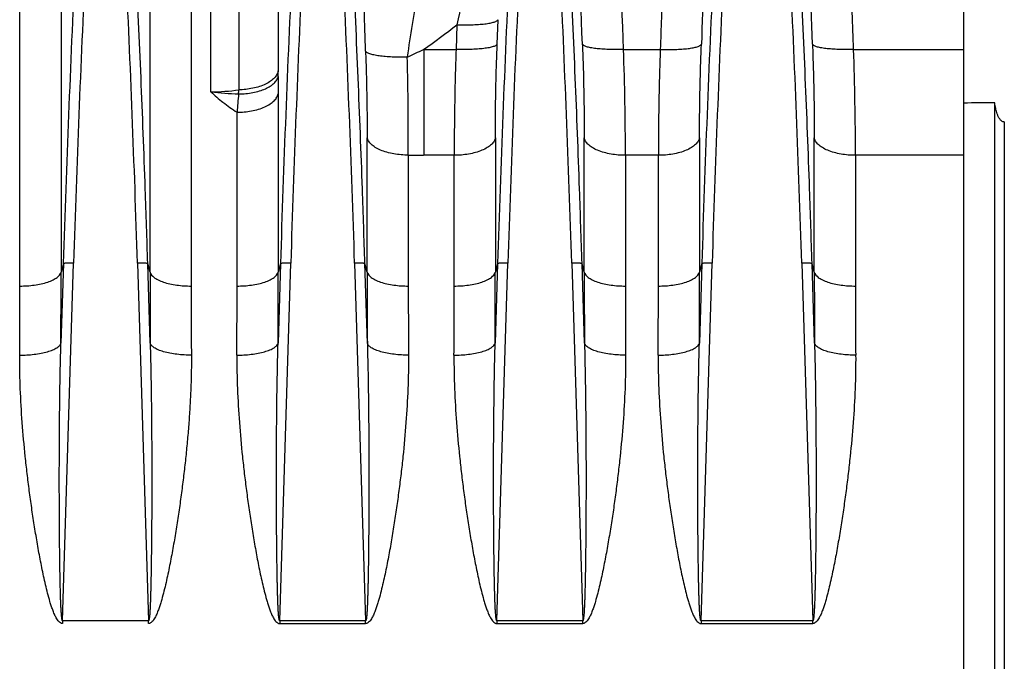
# Model space of a CAD drawing. Extents: x -1425 to 1181, y 8 to 1322.
# Tile 25 of 63: x -602 to -507, y 703 to 765. Entities that reach past the tile are written whole.
import ezdxf

# ---------------------------------------------------------------- set-up
doc = ezdxf.new("R2010")
doc.units = 0
doc.header["$LTSCALE"] = 65.395
doc.layers.add('SG38_1', color=7, linetype='CONTINUOUS')

msp = doc.modelspace()

# ---------------------------------------------------------------- linework, layer by layer
at = {"layer": 'SG38_1', "color": 9, "linetype": 'CONTINUOUS'}
for p, q in [((-583.595, 757.957), (-583.595, 806.13)), ((-598.094, 799.36), (-598.094, 740.528)), ((-589.493, 740.528), (-589.493, 799.36)), ((-577.089, 799.345), (-577.089, 759.986)), ((-580.904, 796.503), (-580.904, 758.143)), ((-559.805, 764.445), (-559.896, 762.059)), ((-563.026, 762.059), (-559.896, 762.059)), ((-563.026, 762.059), (-563.026, 751.819)), ((-543.692, 762.059), (-540.146, 762.059)), ((-521.441, 762.059), (-510.794, 762.059)), ((-577.094, 757.779), (-577.094, 740.528)), ((-581.075, 739.178), (-581.075, 755.984)), ((-506.868, 755.045), (-506.868, 619.92)), ((-568.493, 740.528), (-568.493, 753.523)), ((-556.094, 753.502), (-556.094, 740.528)), ((-547.493, 740.528), (-547.493, 753.501)), ((-536.344, 753.502), (-536.344, 740.528)), ((-525.243, 740.528), (-525.243, 753.503)), ((-564.513, 751.838), (-564.513, 739.178)), ((-560.075, 751.819), (-563.026, 751.819)), ((-560.075, 739.178), (-560.075, 751.819)), ((-540.325, 751.819), (-543.513, 751.819)), ((-543.513, 751.819), (-543.513, 739.178)), ((-540.325, 739.178), (-540.325, 751.819)), ((-510.794, 751.819), (-521.263, 751.819)), ((-521.263, 751.819), (-521.263, 739.178)), ((-597.876, 741.349), (-598.113, 733.66)), ((-597.876, 741.349), (-598.094, 740.528)), ((-597.947, 706.827), (-596.881, 741.382)), ((-590.706, 741.382), (-589.64, 706.827)), ((-589.474, 733.66), (-589.712, 741.349)), ((-589.493, 740.528), (-589.712, 741.349)), ((-576.876, 741.349), (-577.113, 733.66)), ((-576.876, 741.349), (-577.094, 740.528)), ((-576.947, 706.827), (-575.881, 741.382)), ((-569.706, 741.382), (-568.64, 706.827)), ((-568.474, 733.66), (-568.712, 741.349)), ((-568.493, 740.528), (-568.712, 741.349)), ((-555.876, 741.349), (-556.113, 733.66)), ((-555.876, 741.349), (-556.094, 740.528)), ((-555.947, 706.827), (-554.881, 741.382)), ((-548.706, 741.382), (-547.64, 706.827)), ((-547.474, 733.66), (-547.712, 741.349)), ((-547.493, 740.528), (-547.712, 741.349)), ((-536.126, 741.349), (-536.363, 733.66)), ((-536.126, 741.349), (-536.344, 740.528)), ((-536.197, 706.827), (-535.131, 741.382)), ((-526.456, 741.382), (-525.39, 706.827)), ((-525.224, 733.66), (-525.462, 741.349)), ((-525.243, 740.528), (-525.462, 741.349))]:
    msp.add_line(p, q, dxfattribs=at)
at = {"layer": 'SG38_1', "color": 2, "linetype": 'CONTINUOUS'}
for p, q in [((-510.794, 623.146), (-510.794, 805.322)), ((-602.075, 739.178), (-602.075, 796.513)), ((-585.513, 796.513), (-585.513, 739.178)), ((-589.64, 706.827), (-597.947, 706.827)), ((-597.947, 706.827), (-597.947, 706.553)), ((-589.64, 706.553), (-589.64, 706.827)), ((-568.64, 706.827), (-576.947, 706.827)), ((-576.947, 706.827), (-576.947, 706.553)), ((-568.64, 706.553), (-568.64, 706.827)), ((-547.64, 706.827), (-555.947, 706.827)), ((-555.947, 706.827), (-555.947, 706.553)), ((-547.64, 706.553), (-547.64, 706.827)), ((-525.39, 706.827), (-536.197, 706.827)), ((-536.197, 706.827), (-536.197, 706.553)), ((-525.39, 706.553), (-525.39, 706.827)), ((-576.947, 706.553), (-568.64, 706.553)), ((-555.947, 706.553), (-547.64, 706.553)), ((-536.197, 706.553), (-525.39, 706.553))]:
    msp.add_line(p, q, dxfattribs=at)
at = {"layer": 'SG38_1', "color": 6, "linetype": 'CONTINUOUS'}
for p, q in [((-555.916, 762.546), (-555.825, 764.927)), ((-507.794, 618.059), (-507.794, 756.906))]:
    msp.add_line(p, q, dxfattribs=at)
at = {"layer": 'SG38_1', "color": 9, "linetype": 'CONTINUOUS'}
for centre, radius, start, end in [((-2391.365, 692.053), 1867.274, 2.163621, 3.031572), ((1223.87, 696.726), 1761.266, 177.06812, 177.858267), ((-2309.344, 696.542), 1762.909, 2.145744, 2.715634), ((-2287.15, 696.994), 1744.672, 2.137238, 2.714326), ((1157.732, 686.737), 1755.464, 177.277593, 178.216183), ((-2367.29, 685.871), 1777.451, 1.789668, 2.716647), ((1178.732, 686.737), 1755.464, 177.277593, 178.216183), ((-2346.29, 685.871), 1777.451, 1.789668, 2.716647), ((1199.732, 686.737), 1755.464, 177.277593, 178.216183), ((-2325.29, 685.871), 1777.451, 1.789668, 2.716647), ((1219.479, 686.737), 1755.46, 177.277592, 178.216184), ((-2303.044, 685.871), 1777.455, 1.789669, 2.716646), ((-472.456, 749.34), 92.927, 168.68628, 172.59252), ((-602.267, 818.382), 68.645, 304.8654, 308.2121), ((-586.535, 810.307), 53.671, 294.1147, 295.97661), ((-848.457, 751.615), 304.944, 0.03836, 1.96265), ((-835.318, 751.457), 314.056, 0.06597, 1.93442), ((-697.152, 759.988), 120.063, 359.7392, 359.99902), ((-216.878, 757.752), 360.217, 179.73126, 179.99569), ((-583.608, 777.732), 19.774, 270.03757, 277.85873), ((-711.178, 766.085), 130.516, 356.33884, 356.51153), ((-580.057, 786.266), 28.529, 262.87628, 268.24965), ((-455.283, 746.461), 126.151, 174.86545, 175.67062), ((-563.034, 808.523), 56.704, 268.50586, 270.00787), ((-1863.173, 740.579), 1265.078, 359.686609, 359.99769), ((668.901, 740.552), 1258.394, 180.001096, 180.313808), ((-1842.173, 740.579), 1265.078, 359.686609, 359.99769), ((689.901, 740.552), 1258.394, 180.001096, 180.313808), ((-1821.173, 740.579), 1265.078, 359.686609, 359.99769), ((710.901, 740.552), 1258.394, 180.001096, 180.313808), ((-1801.423, 740.579), 1265.078, 359.686609, 359.99769), ((733.151, 740.552), 1258.394, 180.001096, 180.313808), ((-1767.578, 739.195), 1186.503, 359.676868, 359.999187), ((633.526, 739.228), 1198.038, 180.002365, 180.32158), ((-1746.578, 739.195), 1186.503, 359.676868, 359.999187), ((654.526, 739.228), 1198.038, 180.002365, 180.32158), ((-1726.828, 739.195), 1186.503, 359.676868, 359.999187), ((676.776, 739.228), 1198.038, 180.002365, 180.32158)]:
    msp.add_arc(centre, radius, start, end, dxfattribs=at)
at = {"layer": 'SG38_1', "color": 6, "linetype": 'CONTINUOUS'}
for centre, radius, start, end in [((1174.224, 686.066), 1772.963, 177.283324, 178.213202), ((1195.223, 686.066), 1772.962, 177.283324, 178.213203), ((1216.223, 686.066), 1772.961, 177.283324, 178.213203), ((1235.968, 686.067), 1772.956, 177.283323, 178.213205)]:
    msp.add_arc(centre, radius, start, end, dxfattribs=at)
at = {"layer": 'SG38_1', "color": 2, "linetype": 'CONTINUOUS'}
for centre, radius, start, end in [((-1800.113, 739.228), 1198.038, 359.67842, 359.997635), ((600.99, 739.195), 1186.503, 180.000813, 180.323132)]:
    msp.add_arc(centre, radius, start, end, dxfattribs=at)
at = {"layer": 'SG38_1', "color": 6, "linetype": 'CONTINUOUS'}
msp.add_ellipse((1197.636, 699.65), major_axis=(2675.845, -16.235), ratio=0.022751, start_param=2.261979, end_param=2.263435, dxfattribs=at)
at = {"layer": 'SG38_1', "color": 9, "linetype": 'CONTINUOUS'}
for points, knots in [([(-521.441, 762.059), (-521.529, 764.419), (-521.763, 770.32), (-522.18, 779.759), (-522.537, 786.836), (-522.724, 790.374)], [0, 0, 0, 0, 0.249998, 0.624998, 1, 1, 1, 1]), ([(-539.071, 786.374), (-539.225, 783.335), (-539.521, 777.257), (-539.872, 769.152), (-540.071, 764.085), (-540.146, 762.059)], [0, 0, 0, 0, 0.375002, 0.750002, 1, 1, 1, 1]), ([(-558.01, 773.15), (-558.286, 771.749), (-558.878, 768.847), (-559.488, 765.947), (-559.805, 764.445)], [0, 0, 0, 0, 0.481791, 1, 1, 1, 1]), ([(-589.712, 741.349), (-589.786, 743.746), (-589.983, 749.737), (-590.353, 759.321), (-590.672, 766.507), (-590.842, 770.1)], [0, 0, 0, 0, 0.25, 0.625, 1, 1, 1, 1]), ([(-568.712, 741.349), (-568.786, 743.746), (-568.983, 749.737), (-569.353, 759.321), (-569.672, 766.507), (-569.842, 770.1)], [0, 0, 0, 0, 0.25, 0.625, 1, 1, 1, 1]), ([(-568.647, 761.899), (-568.693, 763.22), (-568.762, 765.755), (-568.788, 768.291), (-568.788, 769.504)], [0, 0, 0, 0, 0.521553, 1, 1, 1, 1]), ([(-547.712, 741.349), (-547.786, 743.746), (-547.983, 749.737), (-548.353, 759.321), (-548.672, 766.507), (-548.842, 770.1)], [0, 0, 0, 0, 0.25, 0.625, 1, 1, 1, 1]), ([(-525.462, 741.349), (-525.536, 743.746), (-525.733, 749.737), (-526.103, 759.321), (-526.422, 766.507), (-526.592, 770.1)], [0, 0, 0, 0, 0.25, 0.625, 1, 1, 1, 1]), ([(-559.805, 764.445), (-559.34, 764.428), (-558.647, 764.422), (-557.749, 764.462), (-557.143, 764.516), (-556.633, 764.592), (-556.281, 764.674), (-556.067, 764.751), (-555.955, 764.806), (-555.874, 764.862), (-555.837, 764.906), (-555.825, 764.927)], [0, 0, 0, 0, 0.342845, 0.510332, 0.662564, 0.791039, 0.890121, 0.928013, 0.958418, 0.981989, 1, 1, 1, 1]), ([(-568.647, 761.899), (-568.622, 761.176), (-568.536, 758.385), (-568.493, 755.592), (-568.493, 753.523)], [0, 0, 0, 0, 0.258946, 1, 1, 1, 1]), ([(-564.607, 761.32), (-565.093, 761.303), (-565.805, 761.301), (-566.716, 761.356), (-567.308, 761.42), (-567.81, 761.507), (-568.162, 761.6), (-568.382, 761.687), (-568.504, 761.752), (-568.593, 761.819), (-568.635, 761.872), (-568.647, 761.899)], [0, 0, 0, 0, 0.351464, 0.512965, 0.657776, 0.781336, 0.880124, 0.919587, 0.952378, 0.978851, 1, 1, 1, 1]), ([(-559.896, 762.059), (-559.925, 761.174), (-560.025, 757.762), (-560.075, 754.348), (-560.075, 751.819)], [0, 0, 0, 0, 0.259228, 1, 1, 1, 1]), ([(-555.916, 762.546), (-555.927, 762.524), (-555.965, 762.48), (-556.046, 762.424), (-556.158, 762.369), (-556.372, 762.292), (-556.724, 762.21), (-557.234, 762.133), (-557.84, 762.078), (-558.738, 762.037), (-559.431, 762.042), (-559.896, 762.059)], [0, 0, 0, 0, 0.018043, 0.041654, 0.0721, 0.110028, 0.209157, 0.337645, 0.489853, 0.657289, 1, 1, 1, 1]), ([(-556.094, 753.502), (-556.094, 754.223), (-556.078, 757.239), (-556.001, 760.254), (-555.916, 762.546)], [0, 0, 0, 0, 0.239224, 1, 1, 1, 1]), ([(-547.672, 762.548), (-547.643, 761.766), (-547.543, 758.752), (-547.493, 755.735), (-547.493, 753.501)], [0, 0, 0, 0, 0.259238, 1, 1, 1, 1]), ([(-543.692, 762.059), (-544.173, 762.041), (-544.875, 762.037), (-545.773, 762.081), (-546.356, 762.134), (-546.849, 762.207), (-547.194, 762.287), (-547.411, 762.362), (-547.53, 762.418), (-547.617, 762.476), (-547.659, 762.522), (-547.672, 762.546)], [0, 0, 0, 0, 0.354692, 0.517092, 0.662337, 0.785851, 0.884045, 0.922948, 0.954948, 0.980329, 1, 1, 1, 1]), ([(-540.146, 762.059), (-540.175, 761.174), (-540.275, 757.762), (-540.325, 754.348), (-540.325, 751.819)], [0, 0, 0, 0, 0.259228, 1, 1, 1, 1]), ([(-540.146, 762.059), (-539.665, 762.041), (-538.962, 762.037), (-538.064, 762.081), (-537.481, 762.134), (-536.989, 762.208), (-536.643, 762.287), (-536.426, 762.363), (-536.307, 762.418), (-536.22, 762.476), (-536.178, 762.523), (-536.166, 762.547)], [0, 0, 0, 0, 0.35467, 0.517061, 0.662298, 0.785809, 0.884006, 0.922913, 0.95492, 0.980312, 1, 1, 1, 1]), ([(-536.344, 753.502), (-536.344, 754.224), (-536.328, 757.239), (-536.251, 760.255), (-536.166, 762.548)], [0, 0, 0, 0, 0.239223, 1, 1, 1, 1]), ([(-525.422, 762.549), (-525.393, 761.768), (-525.293, 758.753), (-525.243, 755.737), (-525.243, 753.503)], [0, 0, 0, 0, 0.259236, 1, 1, 1, 1]), ([(-521.441, 762.059), (-521.922, 762.041), (-522.625, 762.037), (-523.523, 762.081), (-524.106, 762.134), (-524.599, 762.207), (-524.944, 762.287), (-525.161, 762.362), (-525.28, 762.418), (-525.367, 762.476), (-525.409, 762.523), (-525.422, 762.546)], [0, 0, 0, 0, 0.354686, 0.517084, 0.662327, 0.785841, 0.884036, 0.92294, 0.954942, 0.980326, 1, 1, 1, 1]), ([(-564.513, 751.838), (-564.509, 752.596), (-564.509, 754.535), (-564.535, 757.696), (-564.58, 760.099), (-564.607, 761.32)], [0, 0, 0, 0, 0.239763, 0.613422, 1, 1, 1, 1]), ([(-577.089, 759.986), (-577.112, 759.868), (-577.206, 759.62), (-577.464, 759.277), (-577.845, 758.958), (-578.338, 758.677), (-578.92, 758.449), (-579.778, 758.224), (-580.453, 758.153), (-580.904, 758.143)], [0, 0, 0, 0, 0.080301, 0.173658, 0.283388, 0.409812, 0.550184, 0.699454, 1, 1, 1, 1]), ([(-580.928, 757.751), (-580.461, 757.757), (-579.774, 757.822), (-578.912, 758.03), (-578.348, 758.233), (-577.869, 758.48), (-577.488, 758.766), (-577.217, 759.084), (-577.115, 759.324), (-577.09, 759.441)], [0, 0, 0, 0, 0.316179, 0.4635, 0.599126, 0.720697, 0.82709, 0.919046, 1, 1, 1, 1]), ([(-583.595, 757.957), (-583.415, 757.781), (-583.037, 757.433), (-582.214, 756.751), (-581.544, 756.281), (-581.075, 755.984)], [0, 0, 0, 0, 0.235332, 0.480539, 1, 1, 1, 1]), ([(-581.075, 755.984), (-580.609, 755.984), (-579.909, 756.043), (-579.015, 756.254), (-578.405, 756.475), (-577.888, 756.75), (-577.487, 757.066), (-577.216, 757.406), (-577.118, 757.655), (-577.094, 757.773)], [0, 0, 0, 0, 0.301481, 0.452197, 0.593931, 0.721038, 0.830364, 0.922149, 1, 1, 1, 1]), ([(-564.513, 751.838), (-564.979, 751.838), (-565.68, 751.894), (-566.576, 752.093), (-567.185, 752.301), (-567.701, 752.559), (-568.1, 752.854), (-568.37, 753.173), (-568.469, 753.408), (-568.493, 753.519)], [0, 0, 0, 0, 0.306407, 0.458886, 0.601511, 0.728408, 0.836313, 0.925533, 1, 1, 1, 1]), ([(-556.094, 753.499), (-556.118, 753.388), (-556.217, 753.153), (-556.489, 752.834), (-556.889, 752.538), (-557.405, 752.28), (-558.015, 752.072), (-558.909, 751.874), (-559.609, 751.819), (-560.075, 751.819)], [0, 0, 0, 0, 0.074645, 0.164065, 0.272165, 0.399201, 0.541851, 0.69421, 1, 1, 1, 1]), ([(-543.513, 751.819), (-543.978, 751.819), (-544.678, 751.874), (-545.572, 752.072), (-546.182, 752.28), (-546.699, 752.538), (-547.099, 752.834), (-547.37, 753.153), (-547.469, 753.388), (-547.493, 753.499)], [0, 0, 0, 0, 0.30579, 0.458149, 0.600799, 0.727835, 0.835935, 0.925355, 1, 1, 1, 1]), ([(-536.344, 753.499), (-536.368, 753.388), (-536.467, 753.153), (-536.739, 752.834), (-537.139, 752.538), (-537.655, 752.28), (-538.265, 752.072), (-539.159, 751.874), (-539.859, 751.819), (-540.325, 751.819)], [0, 0, 0, 0, 0.074645, 0.164065, 0.272165, 0.399201, 0.541851, 0.69421, 1, 1, 1, 1]), ([(-521.263, 751.819), (-521.728, 751.819), (-522.428, 751.874), (-523.322, 752.072), (-523.932, 752.28), (-524.449, 752.538), (-524.849, 752.834), (-525.12, 753.153), (-525.219, 753.388), (-525.243, 753.499)], [0, 0, 0, 0, 0.30579, 0.458149, 0.600799, 0.727835, 0.835935, 0.925355, 1, 1, 1, 1]), ([(-596.881, 741.382), (-597.001, 741.386), (-597.176, 741.389), (-597.4, 741.388), (-597.546, 741.385), (-597.669, 741.38), (-597.765, 741.373), (-597.827, 741.365), (-597.861, 741.357), (-597.872, 741.352), (-597.876, 741.349)], [0, 0, 0, 0, 0.361238, 0.526442, 0.673803, 0.798379, 0.896044, 0.963708, 0.985745, 1, 1, 1, 1]), ([(-589.712, 741.349), (-589.715, 741.352), (-589.727, 741.357), (-589.76, 741.365), (-589.822, 741.373), (-589.919, 741.38), (-590.041, 741.385), (-590.187, 741.388), (-590.411, 741.389), (-590.586, 741.386), (-590.706, 741.382)], [0, 0, 0, 0, 0.014255, 0.03629, 0.103951, 0.201611, 0.326183, 0.473541, 0.638745, 1, 1, 1, 1]), ([(-575.881, 741.382), (-576.001, 741.386), (-576.176, 741.389), (-576.4, 741.388), (-576.546, 741.385), (-576.669, 741.38), (-576.765, 741.373), (-576.827, 741.365), (-576.861, 741.357), (-576.872, 741.352), (-576.876, 741.349)], [0, 0, 0, 0, 0.361238, 0.526442, 0.673803, 0.798379, 0.896044, 0.963708, 0.985745, 1, 1, 1, 1]), ([(-568.712, 741.349), (-568.715, 741.352), (-568.727, 741.357), (-568.76, 741.365), (-568.822, 741.373), (-568.919, 741.38), (-569.041, 741.385), (-569.187, 741.388), (-569.411, 741.389), (-569.586, 741.386), (-569.706, 741.382)], [0, 0, 0, 0, 0.014255, 0.03629, 0.103951, 0.201611, 0.326183, 0.473541, 0.638745, 1, 1, 1, 1]), ([(-554.881, 741.382), (-555.001, 741.386), (-555.176, 741.389), (-555.4, 741.388), (-555.546, 741.385), (-555.669, 741.38), (-555.765, 741.373), (-555.827, 741.365), (-555.861, 741.357), (-555.872, 741.352), (-555.876, 741.349)], [0, 0, 0, 0, 0.361238, 0.526442, 0.673803, 0.798379, 0.896044, 0.963708, 0.985745, 1, 1, 1, 1]), ([(-547.712, 741.349), (-547.715, 741.352), (-547.727, 741.357), (-547.76, 741.365), (-547.822, 741.373), (-547.919, 741.38), (-548.041, 741.385), (-548.187, 741.388), (-548.411, 741.389), (-548.586, 741.386), (-548.706, 741.382)], [0, 0, 0, 0, 0.014255, 0.03629, 0.103951, 0.201611, 0.326183, 0.473541, 0.638745, 1, 1, 1, 1]), ([(-535.131, 741.382), (-535.251, 741.386), (-535.426, 741.389), (-535.65, 741.388), (-535.796, 741.385), (-535.919, 741.38), (-536.015, 741.373), (-536.077, 741.365), (-536.111, 741.357), (-536.122, 741.352), (-536.126, 741.349)], [0, 0, 0, 0, 0.361239, 0.526443, 0.673804, 0.79838, 0.896045, 0.963709, 0.985745, 1, 1, 1, 1]), ([(-525.462, 741.349), (-525.465, 741.352), (-525.477, 741.357), (-525.51, 741.365), (-525.572, 741.373), (-525.669, 741.38), (-525.791, 741.385), (-525.937, 741.388), (-526.161, 741.389), (-526.336, 741.386), (-526.456, 741.382)], [0, 0, 0, 0, 0.014255, 0.03629, 0.103951, 0.201611, 0.326183, 0.473541, 0.638745, 1, 1, 1, 1]), ([(-602.075, 739.178), (-601.61, 739.178), (-600.914, 739.222), (-600.02, 739.381), (-599.412, 739.547), (-598.965, 739.725), (-598.665, 739.889), (-598.364, 740.092), (-598.149, 740.322), (-598.094, 740.528)], [0, 0, 0, 0, 0.31806, 0.475468, 0.621332, 0.748873, 0.804412, 0.854181, 1, 1, 1, 1]), ([(-589.493, 740.528), (-589.438, 740.322), (-589.224, 740.092), (-588.922, 739.889), (-588.623, 739.725), (-588.175, 739.547), (-587.567, 739.381), (-586.673, 739.222), (-585.977, 739.178), (-585.513, 739.178)], [0, 0, 0, 0, 0.145819, 0.195588, 0.251127, 0.378668, 0.524532, 0.68194, 1, 1, 1, 1]), ([(-581.075, 739.178), (-580.61, 739.178), (-579.914, 739.222), (-579.02, 739.381), (-578.412, 739.547), (-577.965, 739.725), (-577.665, 739.889), (-577.364, 740.092), (-577.149, 740.322), (-577.094, 740.528)], [0, 0, 0, 0, 0.31806, 0.475468, 0.621332, 0.748873, 0.804412, 0.854181, 1, 1, 1, 1]), ([(-568.493, 740.528), (-568.438, 740.322), (-568.224, 740.092), (-567.922, 739.889), (-567.623, 739.725), (-567.175, 739.547), (-566.567, 739.381), (-565.673, 739.222), (-564.977, 739.178), (-564.513, 739.178)], [0, 0, 0, 0, 0.145819, 0.195588, 0.251127, 0.378668, 0.524532, 0.68194, 1, 1, 1, 1]), ([(-560.075, 739.178), (-559.61, 739.178), (-558.914, 739.222), (-558.02, 739.381), (-557.412, 739.547), (-556.965, 739.725), (-556.665, 739.889), (-556.364, 740.092), (-556.149, 740.322), (-556.094, 740.528)], [0, 0, 0, 0, 0.31806, 0.475468, 0.621332, 0.748873, 0.804412, 0.854181, 1, 1, 1, 1]), ([(-547.493, 740.528), (-547.438, 740.322), (-547.224, 740.092), (-546.922, 739.889), (-546.623, 739.725), (-546.175, 739.547), (-545.567, 739.381), (-544.673, 739.222), (-543.977, 739.178), (-543.513, 739.178)], [0, 0, 0, 0, 0.145819, 0.195588, 0.251127, 0.378668, 0.524532, 0.68194, 1, 1, 1, 1]), ([(-540.325, 739.178), (-539.86, 739.178), (-539.164, 739.222), (-538.27, 739.381), (-537.662, 739.547), (-537.215, 739.725), (-536.915, 739.889), (-536.614, 740.092), (-536.399, 740.322), (-536.344, 740.528)], [0, 0, 0, 0, 0.31806, 0.475468, 0.621332, 0.748873, 0.804412, 0.854181, 1, 1, 1, 1]), ([(-525.243, 740.528), (-525.188, 740.322), (-524.974, 740.092), (-524.672, 739.889), (-524.373, 739.725), (-523.925, 739.547), (-523.317, 739.381), (-522.423, 739.222), (-521.727, 739.178), (-521.263, 739.178)], [0, 0, 0, 0, 0.145819, 0.195588, 0.251127, 0.378668, 0.524532, 0.68194, 1, 1, 1, 1]), ([(-602.094, 732.504), (-601.864, 732.502), (-601.399, 732.513), (-600.708, 732.57), (-600.04, 732.67), (-599.433, 732.811), (-598.92, 732.986), (-598.568, 733.164), (-598.357, 733.32), (-598.214, 733.458), (-598.138, 733.579), (-598.113, 733.66)], [0, 0, 0, 0, 0.160126, 0.323928, 0.483567, 0.630709, 0.758157, 0.861513, 0.903949, 0.940675, 1, 1, 1, 1]), ([(-597.948, 706.827), (-597.958, 706.826), (-597.974, 706.847), (-597.984, 706.873), (-597.998, 706.918), (-598.011, 706.981), (-598.029, 707.096), (-598.046, 707.25), (-598.063, 707.443), (-598.077, 707.641), (-598.09, 707.843), (-598.101, 708.047), (-598.114, 708.322), (-598.128, 708.668), (-598.142, 709.085), (-598.154, 709.504), (-598.166, 709.924), (-598.176, 710.345), (-598.188, 710.908), (-598.201, 711.613), (-598.214, 712.46), (-598.225, 713.308), (-598.234, 714.157), (-598.245, 715.29), (-598.255, 716.706), (-598.262, 718.406), (-598.266, 720.106), (-598.264, 721.805), (-598.259, 723.503), (-598.249, 725.201), (-598.228, 727.461), (-598.19, 730.28), (-598.142, 732.535), (-598.113, 733.66)], [0, 0, 0, 0, 0.001201, 0.002209, 0.003434, 0.006296, 0.009493, 0.016395, 0.023643, 0.031073, 0.038614, 0.046229, 0.053898, 0.069344, 0.084888, 0.100498, 0.116155, 0.131846, 0.147564, 0.179057, 0.210604, 0.242188, 0.273796, 0.305421, 0.368701, 0.431997, 0.495289, 0.558563, 0.621807, 0.68501, 0.748161, 0.874261, 1, 1, 1, 1]), ([(-589.474, 733.66), (-589.445, 732.535), (-589.397, 730.28), (-589.359, 727.461), (-589.339, 725.201), (-589.329, 723.503), (-589.323, 721.805), (-589.322, 720.105), (-589.325, 718.406), (-589.332, 716.706), (-589.343, 715.289), (-589.353, 714.157), (-589.363, 713.308), (-589.374, 712.46), (-589.387, 711.613), (-589.4, 710.908), (-589.412, 710.345), (-589.422, 709.924), (-589.433, 709.503), (-589.445, 709.084), (-589.46, 708.668), (-589.474, 708.322), (-589.487, 708.047), (-589.498, 707.843), (-589.51, 707.641), (-589.524, 707.443), (-589.541, 707.25), (-589.559, 707.096), (-589.577, 706.981), (-589.59, 706.918), (-589.603, 706.873), (-589.614, 706.846), (-589.629, 706.825), (-589.64, 706.827)], [0, 0, 0, 0, 0.12574, 0.251842, 0.314993, 0.378197, 0.441441, 0.504715, 0.568008, 0.631305, 0.694585, 0.726211, 0.757819, 0.789403, 0.82095, 0.852443, 0.868161, 0.883852, 0.899509, 0.91512, 0.930664, 0.94611, 0.953779, 0.961394, 0.968935, 0.976365, 0.983613, 0.990514, 0.99371, 0.996571, 0.997796, 0.998802, 1, 1, 1, 1]), ([(-585.494, 732.504), (-585.723, 732.502), (-586.188, 732.513), (-586.879, 732.57), (-587.547, 732.67), (-588.154, 732.811), (-588.668, 732.986), (-589.019, 733.164), (-589.231, 733.32), (-589.373, 733.458), (-589.449, 733.579), (-589.474, 733.66)], [0, 0, 0, 0, 0.160127, 0.323929, 0.483568, 0.630711, 0.758159, 0.861514, 0.90395, 0.940675, 1, 1, 1, 1]), ([(-581.094, 732.504), (-580.864, 732.502), (-580.399, 732.513), (-579.708, 732.57), (-579.04, 732.67), (-578.433, 732.811), (-577.92, 732.986), (-577.568, 733.164), (-577.357, 733.32), (-577.214, 733.458), (-577.138, 733.579), (-577.113, 733.66)], [0, 0, 0, 0, 0.160126, 0.323928, 0.483567, 0.630709, 0.758157, 0.861513, 0.903949, 0.940675, 1, 1, 1, 1]), ([(-576.948, 706.827), (-576.958, 706.826), (-576.974, 706.847), (-576.984, 706.873), (-576.998, 706.918), (-577.011, 706.981), (-577.029, 707.096), (-577.046, 707.25), (-577.063, 707.443), (-577.077, 707.641), (-577.09, 707.843), (-577.101, 708.047), (-577.114, 708.322), (-577.128, 708.668), (-577.142, 709.085), (-577.154, 709.504), (-577.166, 709.924), (-577.176, 710.345), (-577.188, 710.908), (-577.201, 711.613), (-577.214, 712.46), (-577.225, 713.308), (-577.234, 714.157), (-577.245, 715.29), (-577.255, 716.706), (-577.262, 718.406), (-577.266, 720.106), (-577.264, 721.805), (-577.259, 723.503), (-577.249, 725.201), (-577.228, 727.461), (-577.19, 730.28), (-577.142, 732.535), (-577.113, 733.66)], [0, 0, 0, 0, 0.001201, 0.002209, 0.003434, 0.006296, 0.009493, 0.016395, 0.023643, 0.031073, 0.038614, 0.046229, 0.053898, 0.069344, 0.084888, 0.100498, 0.116155, 0.131846, 0.147564, 0.179057, 0.210604, 0.242188, 0.273796, 0.305421, 0.368701, 0.431997, 0.495289, 0.558563, 0.621807, 0.68501, 0.748161, 0.874261, 1, 1, 1, 1]), ([(-568.474, 733.66), (-568.445, 732.535), (-568.397, 730.28), (-568.359, 727.461), (-568.339, 725.201), (-568.329, 723.503), (-568.323, 721.805), (-568.322, 720.105), (-568.325, 718.406), (-568.332, 716.706), (-568.343, 715.289), (-568.353, 714.157), (-568.363, 713.308), (-568.374, 712.46), (-568.387, 711.613), (-568.4, 710.908), (-568.412, 710.345), (-568.422, 709.924), (-568.433, 709.503), (-568.445, 709.084), (-568.46, 708.668), (-568.474, 708.322), (-568.487, 708.047), (-568.498, 707.843), (-568.51, 707.641), (-568.524, 707.443), (-568.541, 707.25), (-568.559, 707.096), (-568.577, 706.981), (-568.59, 706.918), (-568.603, 706.873), (-568.614, 706.846), (-568.629, 706.825), (-568.64, 706.827)], [0, 0, 0, 0, 0.12574, 0.251842, 0.314993, 0.378197, 0.441441, 0.504715, 0.568008, 0.631305, 0.694585, 0.726211, 0.757819, 0.789403, 0.82095, 0.852443, 0.868161, 0.883852, 0.899509, 0.91512, 0.930664, 0.94611, 0.953779, 0.961394, 0.968935, 0.976365, 0.983613, 0.990514, 0.99371, 0.996571, 0.997796, 0.998802, 1, 1, 1, 1]), ([(-564.494, 732.504), (-564.723, 732.502), (-565.188, 732.513), (-565.879, 732.57), (-566.547, 732.67), (-567.154, 732.811), (-567.668, 732.986), (-568.019, 733.164), (-568.231, 733.32), (-568.373, 733.458), (-568.449, 733.579), (-568.474, 733.66)], [0, 0, 0, 0, 0.160127, 0.323929, 0.483568, 0.630711, 0.758159, 0.861514, 0.90395, 0.940675, 1, 1, 1, 1]), ([(-560.094, 732.504), (-559.864, 732.502), (-559.399, 732.513), (-558.708, 732.57), (-558.04, 732.67), (-557.433, 732.811), (-556.92, 732.986), (-556.568, 733.164), (-556.357, 733.32), (-556.214, 733.458), (-556.138, 733.579), (-556.113, 733.66)], [0, 0, 0, 0, 0.160126, 0.323928, 0.483567, 0.630709, 0.758157, 0.861513, 0.903949, 0.940675, 1, 1, 1, 1]), ([(-555.948, 706.827), (-555.958, 706.826), (-555.974, 706.847), (-555.984, 706.873), (-555.998, 706.918), (-556.011, 706.981), (-556.029, 707.096), (-556.046, 707.25), (-556.063, 707.443), (-556.077, 707.641), (-556.09, 707.843), (-556.101, 708.047), (-556.114, 708.322), (-556.128, 708.668), (-556.142, 709.085), (-556.154, 709.504), (-556.166, 709.924), (-556.176, 710.345), (-556.188, 710.908), (-556.201, 711.613), (-556.214, 712.46), (-556.225, 713.308), (-556.234, 714.157), (-556.245, 715.29), (-556.255, 716.706), (-556.262, 718.406), (-556.266, 720.106), (-556.264, 721.805), (-556.259, 723.503), (-556.249, 725.201), (-556.228, 727.461), (-556.19, 730.28), (-556.142, 732.535), (-556.113, 733.66)], [0, 0, 0, 0, 0.001201, 0.002209, 0.003434, 0.006296, 0.009493, 0.016395, 0.023643, 0.031073, 0.038614, 0.046229, 0.053898, 0.069344, 0.084888, 0.100498, 0.116155, 0.131846, 0.147564, 0.179057, 0.210604, 0.242188, 0.273796, 0.305421, 0.368701, 0.431997, 0.495289, 0.558563, 0.621807, 0.68501, 0.748161, 0.874261, 1, 1, 1, 1]), ([(-547.474, 733.66), (-547.445, 732.535), (-547.397, 730.28), (-547.359, 727.461), (-547.339, 725.201), (-547.329, 723.503), (-547.323, 721.805), (-547.322, 720.105), (-547.325, 718.406), (-547.332, 716.706), (-547.343, 715.289), (-547.353, 714.157), (-547.363, 713.308), (-547.374, 712.46), (-547.387, 711.613), (-547.4, 710.908), (-547.412, 710.345), (-547.422, 709.924), (-547.433, 709.503), (-547.445, 709.084), (-547.46, 708.668), (-547.474, 708.322), (-547.487, 708.047), (-547.498, 707.843), (-547.51, 707.641), (-547.524, 707.443), (-547.541, 707.25), (-547.559, 707.096), (-547.577, 706.981), (-547.59, 706.918), (-547.603, 706.873), (-547.614, 706.846), (-547.629, 706.825), (-547.64, 706.827)], [0, 0, 0, 0, 0.12574, 0.251842, 0.314993, 0.378197, 0.441441, 0.504715, 0.568008, 0.631305, 0.694585, 0.726211, 0.757819, 0.789403, 0.82095, 0.852443, 0.868161, 0.883852, 0.899509, 0.91512, 0.930664, 0.94611, 0.953779, 0.961394, 0.968935, 0.976365, 0.983613, 0.990514, 0.99371, 0.996571, 0.997796, 0.998802, 1, 1, 1, 1]), ([(-543.494, 732.504), (-543.723, 732.502), (-544.188, 732.513), (-544.879, 732.57), (-545.547, 732.67), (-546.154, 732.811), (-546.668, 732.986), (-547.019, 733.164), (-547.231, 733.32), (-547.373, 733.458), (-547.449, 733.579), (-547.474, 733.66)], [0, 0, 0, 0, 0.160127, 0.323929, 0.483568, 0.630711, 0.758159, 0.861514, 0.90395, 0.940675, 1, 1, 1, 1]), ([(-540.344, 732.504), (-540.114, 732.502), (-539.649, 732.513), (-538.958, 732.57), (-538.29, 732.67), (-537.683, 732.811), (-537.17, 732.986), (-536.818, 733.164), (-536.607, 733.32), (-536.464, 733.458), (-536.388, 733.579), (-536.363, 733.66)], [0, 0, 0, 0, 0.160126, 0.323928, 0.483567, 0.630709, 0.758157, 0.861513, 0.903949, 0.940675, 1, 1, 1, 1]), ([(-536.198, 706.827), (-536.208, 706.826), (-536.224, 706.847), (-536.234, 706.873), (-536.248, 706.918), (-536.261, 706.981), (-536.279, 707.096), (-536.296, 707.25), (-536.313, 707.443), (-536.327, 707.641), (-536.34, 707.843), (-536.351, 708.047), (-536.364, 708.322), (-536.378, 708.668), (-536.392, 709.085), (-536.404, 709.504), (-536.416, 709.924), (-536.426, 710.345), (-536.438, 710.908), (-536.451, 711.613), (-536.464, 712.46), (-536.475, 713.308), (-536.484, 714.157), (-536.495, 715.29), (-536.505, 716.706), (-536.512, 718.406), (-536.516, 720.106), (-536.514, 721.805), (-536.509, 723.503), (-536.499, 725.201), (-536.478, 727.461), (-536.44, 730.28), (-536.392, 732.535), (-536.363, 733.66)], [0, 0, 0, 0, 0.001201, 0.002209, 0.003434, 0.006296, 0.009493, 0.016395, 0.023643, 0.031073, 0.038614, 0.046229, 0.053898, 0.069344, 0.084888, 0.100498, 0.116155, 0.131846, 0.147564, 0.179057, 0.210604, 0.242188, 0.273796, 0.305421, 0.368701, 0.431997, 0.495289, 0.558563, 0.621807, 0.68501, 0.748161, 0.874261, 1, 1, 1, 1]), ([(-525.224, 733.66), (-525.195, 732.535), (-525.147, 730.28), (-525.109, 727.461), (-525.089, 725.201), (-525.079, 723.503), (-525.073, 721.805), (-525.072, 720.105), (-525.075, 718.406), (-525.082, 716.706), (-525.093, 715.289), (-525.103, 714.157), (-525.113, 713.308), (-525.124, 712.46), (-525.137, 711.613), (-525.15, 710.908), (-525.162, 710.345), (-525.172, 709.924), (-525.183, 709.503), (-525.195, 709.084), (-525.21, 708.668), (-525.224, 708.322), (-525.237, 708.047), (-525.248, 707.843), (-525.26, 707.641), (-525.274, 707.443), (-525.291, 707.25), (-525.309, 707.096), (-525.327, 706.981), (-525.34, 706.918), (-525.353, 706.873), (-525.364, 706.846), (-525.379, 706.825), (-525.39, 706.827)], [0, 0, 0, 0, 0.12574, 0.251842, 0.314993, 0.378197, 0.441441, 0.504715, 0.568008, 0.631305, 0.694585, 0.726211, 0.757819, 0.789403, 0.82095, 0.852443, 0.868161, 0.883852, 0.899509, 0.91512, 0.930664, 0.94611, 0.953779, 0.961394, 0.968935, 0.976365, 0.983613, 0.990514, 0.99371, 0.996571, 0.997796, 0.998802, 1, 1, 1, 1]), ([(-521.244, 732.504), (-521.473, 732.502), (-521.938, 732.513), (-522.629, 732.57), (-523.297, 732.67), (-523.904, 732.811), (-524.418, 732.986), (-524.769, 733.164), (-524.981, 733.32), (-525.123, 733.458), (-525.199, 733.579), (-525.224, 733.66)], [0, 0, 0, 0, 0.160127, 0.323929, 0.483568, 0.630711, 0.758159, 0.861514, 0.90395, 0.940675, 1, 1, 1, 1]), ([(-581.094, 732.504), (-581.1, 731.42), (-581.058, 729.245), (-580.867, 725.975), (-580.62, 723.242), (-580.375, 721.048), (-580.169, 719.398), (-579.941, 717.745), (-579.692, 716.091), (-579.419, 714.436), (-579.17, 713.057), (-578.954, 711.956), (-578.782, 711.131), (-578.597, 710.307), (-578.397, 709.486), (-578.211, 708.806), (-578.044, 708.267), (-577.906, 707.866), (-577.777, 707.537), (-577.659, 707.28), (-577.561, 707.092), (-577.45, 706.91), (-577.32, 706.742), (-577.185, 706.623), (-577.054, 706.564), (-576.983, 706.553), (-576.947, 706.553)], [0, 0, 0, 0, 0.122096, 0.245174, 0.369161, 0.431471, 0.493977, 0.556668, 0.619534, 0.682566, 0.745753, 0.777403, 0.809088, 0.840808, 0.872562, 0.90435, 0.920257, 0.936175, 0.952102, 0.960072, 0.968046, 0.976025, 0.984009, 0.99199, 0.995995, 1, 1, 1, 1]), ([(-564.494, 732.504), (-564.488, 731.42), (-564.53, 729.245), (-564.72, 725.975), (-564.968, 723.242), (-565.212, 721.048), (-565.418, 719.398), (-565.646, 717.745), (-565.896, 716.091), (-566.169, 714.436), (-566.418, 713.057), (-566.634, 711.956), (-566.806, 711.131), (-566.99, 710.307), (-567.191, 709.486), (-567.376, 708.806), (-567.543, 708.267), (-567.681, 707.866), (-567.811, 707.537), (-567.928, 707.28), (-568.026, 707.092), (-568.137, 706.91), (-568.267, 706.742), (-568.403, 706.623), (-568.533, 706.564), (-568.604, 706.553), (-568.64, 706.553)], [0, 0, 0, 0, 0.122096, 0.245174, 0.369161, 0.431471, 0.493977, 0.556668, 0.619534, 0.682566, 0.745753, 0.777403, 0.809088, 0.840808, 0.872562, 0.90435, 0.920257, 0.936175, 0.952102, 0.960072, 0.968046, 0.976025, 0.984009, 0.99199, 0.995995, 1, 1, 1, 1]), ([(-560.094, 732.504), (-560.1, 731.42), (-560.058, 729.245), (-559.867, 725.975), (-559.62, 723.242), (-559.375, 721.048), (-559.169, 719.398), (-558.941, 717.745), (-558.692, 716.091), (-558.419, 714.436), (-558.17, 713.057), (-557.954, 711.956), (-557.782, 711.131), (-557.597, 710.307), (-557.397, 709.486), (-557.211, 708.806), (-557.044, 708.267), (-556.906, 707.866), (-556.777, 707.537), (-556.659, 707.28), (-556.561, 707.092), (-556.45, 706.91), (-556.32, 706.742), (-556.185, 706.623), (-556.054, 706.564), (-555.983, 706.553), (-555.947, 706.553)], [0, 0, 0, 0, 0.122096, 0.245174, 0.369161, 0.431471, 0.493977, 0.556668, 0.619534, 0.682566, 0.745753, 0.777403, 0.809088, 0.840808, 0.872562, 0.90435, 0.920257, 0.936175, 0.952102, 0.960072, 0.968046, 0.976025, 0.984009, 0.99199, 0.995995, 1, 1, 1, 1]), ([(-543.494, 732.504), (-543.488, 731.42), (-543.53, 729.245), (-543.72, 725.975), (-543.968, 723.242), (-544.212, 721.048), (-544.418, 719.398), (-544.646, 717.745), (-544.896, 716.091), (-545.169, 714.436), (-545.418, 713.057), (-545.634, 711.956), (-545.806, 711.131), (-545.99, 710.307), (-546.191, 709.486), (-546.376, 708.806), (-546.543, 708.267), (-546.681, 707.866), (-546.811, 707.537), (-546.928, 707.28), (-547.026, 707.092), (-547.137, 706.91), (-547.267, 706.742), (-547.403, 706.623), (-547.533, 706.564), (-547.604, 706.553), (-547.64, 706.553)], [0, 0, 0, 0, 0.122096, 0.245174, 0.369161, 0.431471, 0.493977, 0.556668, 0.619534, 0.682566, 0.745753, 0.777403, 0.809088, 0.840808, 0.872562, 0.90435, 0.920257, 0.936175, 0.952102, 0.960072, 0.968046, 0.976025, 0.984009, 0.99199, 0.995995, 1, 1, 1, 1]), ([(-540.344, 732.504), (-540.35, 731.42), (-540.308, 729.245), (-540.117, 725.975), (-539.87, 723.242), (-539.625, 721.048), (-539.419, 719.398), (-539.191, 717.745), (-538.942, 716.091), (-538.669, 714.436), (-538.42, 713.057), (-538.204, 711.956), (-538.032, 711.131), (-537.847, 710.307), (-537.647, 709.486), (-537.461, 708.806), (-537.294, 708.267), (-537.156, 707.866), (-537.027, 707.537), (-536.909, 707.28), (-536.811, 707.092), (-536.7, 706.91), (-536.57, 706.742), (-536.435, 706.623), (-536.304, 706.564), (-536.233, 706.553), (-536.197, 706.553)], [0, 0, 0, 0, 0.122096, 0.245174, 0.369161, 0.431471, 0.493977, 0.556668, 0.619534, 0.682566, 0.745753, 0.777403, 0.809088, 0.840808, 0.872562, 0.90435, 0.920257, 0.936175, 0.952102, 0.960072, 0.968046, 0.976025, 0.984009, 0.99199, 0.995995, 1, 1, 1, 1]), ([(-521.244, 732.504), (-521.238, 731.42), (-521.28, 729.245), (-521.47, 725.975), (-521.718, 723.242), (-521.962, 721.048), (-522.168, 719.398), (-522.396, 717.745), (-522.646, 716.091), (-522.919, 714.436), (-523.168, 713.057), (-523.384, 711.956), (-523.556, 711.131), (-523.74, 710.307), (-523.941, 709.486), (-524.126, 708.806), (-524.293, 708.267), (-524.431, 707.866), (-524.561, 707.537), (-524.678, 707.28), (-524.776, 707.092), (-524.887, 706.91), (-525.017, 706.742), (-525.153, 706.623), (-525.283, 706.564), (-525.354, 706.553), (-525.39, 706.553)], [0, 0, 0, 0, 0.122096, 0.245174, 0.369161, 0.431471, 0.493977, 0.556668, 0.619534, 0.682566, 0.745753, 0.777403, 0.809088, 0.840808, 0.872562, 0.90435, 0.920257, 0.936175, 0.952102, 0.960072, 0.968046, 0.976025, 0.984009, 0.99199, 0.995995, 1, 1, 1, 1])]:
    msp.add_open_spline(points, degree=3, knots=knots, dxfattribs=at)
at = {"layer": 'SG38_1', "color": 6, "linetype": 'CONTINUOUS'}
msp.add_open_spline([(-506.868, 755.045), (-506.914, 755.043), (-507.008, 755.06), (-507.129, 755.131), (-507.23, 755.227), (-507.343, 755.373), (-507.454, 755.576), (-507.558, 755.832), (-507.64, 756.095), (-507.727, 756.452), (-507.771, 756.724), (-507.794, 756.906)], degree=3, knots=[0, 0, 0, 0, 0.062776, 0.125653, 0.188479, 0.251207, 0.376316, 0.501261, 0.626081, 0.750807, 1, 1, 1, 1], dxfattribs=at)
at = {"layer": 'SG38_1', "color": 2, "linetype": 'CONTINUOUS'}
for points, knots in [([(-597.947, 706.553), (-598.018, 706.553), (-598.16, 706.6), (-598.32, 706.742), (-598.451, 706.91), (-598.561, 707.092), (-598.659, 707.28), (-598.777, 707.537), (-598.906, 707.866), (-599.044, 708.267), (-599.211, 708.806), (-599.397, 709.486), (-599.597, 710.307), (-599.782, 711.131), (-599.954, 711.956), (-600.17, 713.058), (-600.419, 714.436), (-600.692, 716.091), (-600.942, 717.745), (-601.169, 719.398), (-601.375, 721.048), (-601.62, 723.242), (-601.867, 725.975), (-602.027, 728.706), (-602.089, 730.88), (-602.098, 731.963), (-602.094, 732.504)], [0, 0, 0, 0, 0.007945, 0.015929, 0.023915, 0.031894, 0.039869, 0.047839, 0.063767, 0.079685, 0.095594, 0.127384, 0.159139, 0.190861, 0.222547, 0.254198, 0.317389, 0.380424, 0.443294, 0.505988, 0.568496, 0.630809, 0.754802, 0.877887, 0.939071, 1, 1, 1, 1]), ([(-585.494, 732.504), (-585.489, 731.963), (-585.497, 730.88), (-585.546, 729.252), (-585.624, 727.62), (-585.732, 725.982), (-585.87, 724.341), (-586.028, 722.696), (-586.212, 721.048), (-586.418, 719.398), (-586.646, 717.745), (-586.896, 716.091), (-587.168, 714.436), (-587.418, 713.058), (-587.634, 711.956), (-587.806, 711.131), (-587.99, 710.307), (-588.19, 709.486), (-588.376, 708.806), (-588.543, 708.267), (-588.681, 707.866), (-588.811, 707.537), (-588.928, 707.28), (-589.026, 707.092), (-589.137, 706.91), (-589.246, 706.77), (-589.348, 706.671), (-589.435, 706.609), (-589.533, 706.564), (-589.604, 706.554), (-589.64, 706.553)], [0, 0, 0, 0, 0.060923, 0.122102, 0.183522, 0.245179, 0.307063, 0.369164, 0.43147, 0.493972, 0.55666, 0.619523, 0.682552, 0.745736, 0.777383, 0.809067, 0.840785, 0.872537, 0.904323, 0.92023, 0.936147, 0.952073, 0.960043, 0.968016, 0.975995, 0.98398, 0.987979, 0.991983, 0.995992, 1, 1, 1, 1])]:
    msp.add_open_spline(points, degree=3, knots=knots, dxfattribs=at)

doc.saveas('drawing.dxf')
